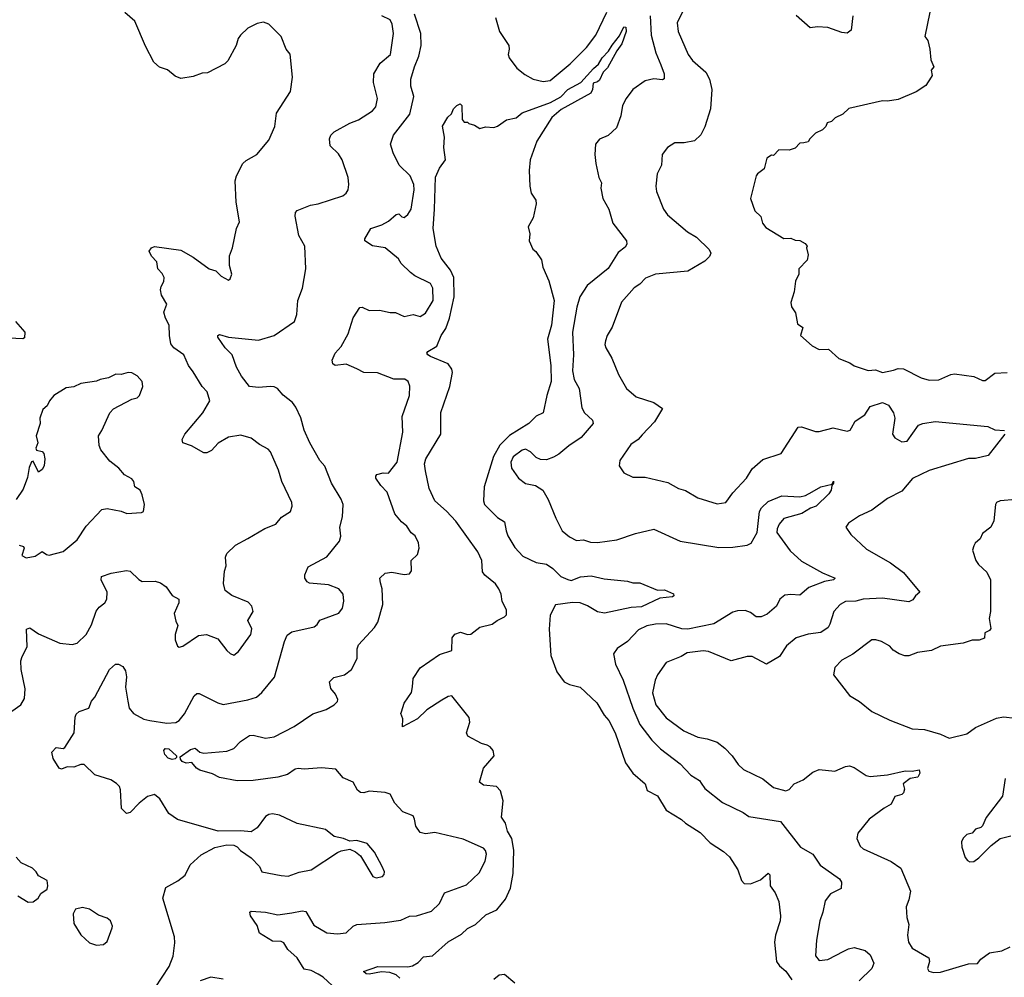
# Model space of a CAD drawing. Extents: x 2056909 to 2160450, y 827444 to 1016825.
# Tile 6 of 256: x 2065017 to 2070619, y 853154 to 858603. Entities that reach past the tile are written whole.
import ezdxf

# ---------------------------------------------------------------- set-up
doc = ezdxf.new("R2010")
doc.units = 0

msp = doc.modelspace()

# ---------------------------------------------------------------- linework, layer by layer
at = {"layer": '0CON10XD'}
for points in [[(2068790.8, 858655), (2068756.9, 858585), (2068763.1, 858535), (2068819.4, 858405), (2068845, 858371.4), (2068920, 858305), (2068940.8, 858265), (2068955.7, 858205), (2068947.1, 858095), (2068915, 857992.5), (2068892.3, 857947.7), (2068855.9, 857914.1), (2068797.3, 857902.7), (2068745, 857901.2), (2068703.3, 857875), (2068672.5, 857835), (2068668.8, 857775), (2068644.2, 857725), (2068637.1, 857655), (2068640, 857625), (2068679.2, 857525), (2068702.4, 857492.4), (2068816.7, 857395), (2068866.7, 857365), (2068940, 857295), (2068950, 857275), (2068941.2, 857255), (2068915, 857228), (2068817.3, 857172.7), (2068635, 857155.6), (2068577.2, 857132.8), (2068545, 857098.1), (2068513.1, 857076.9), (2068441.4, 856995), (2068387.6, 856852.4), (2068359.2, 856805), (2068349.2, 856775), (2068345.8, 856755), (2068352.5, 856735), (2068386.8, 856676.8), (2068424.4, 856584.4), (2068468.8, 856505), (2068525, 856456.2), (2068625, 856423.8), (2068675, 856390), (2068628, 856315), (2068559.3, 856240.7), (2068535, 856213.8), (2068493.3, 856185), (2068431.2, 856095), (2068427.5, 856065), (2068454.1, 856024.1), (2068505, 856000), (2068575, 856000), (2068705, 855968.6), (2068765.7, 855935.7), (2068805, 855924), (2068875, 855882), (2068985, 855848), (2069035, 855856.2), (2069075, 855910), (2069152.5, 855995), (2069183.6, 856046.4), (2069245, 856100), (2069350, 856135), (2069446, 856284), (2069465, 856286), (2069545, 856258.8), (2069565, 856258.8), (2069645, 856280), (2069725, 856261.4), (2069742.4, 856267.6), (2069749.2, 856280.8), (2069770.6, 856319.4), (2069825.3, 856355), (2069855, 856401.2), (2069925, 856424.8), (2069959.2, 856409.2), (2069988, 856365), (2069995.7, 856335), (2069982.7, 856245), (2069995, 856222.9), (2070035, 856200.3), (2070065.8, 856205), (2070130.6, 856295), (2070155, 856305.5), (2070225, 856317.5), (2070525, 856288.1), (2070565, 856270), (2070620, 856265)], [(2065788.6, 853095), (2065868.6, 853215), (2065890.6, 853275), (2065899.7, 853350.3), (2065897.7, 853385), (2065831.9, 853605), (2065849.2, 853665), (2065916.9, 853703), (2065958.8, 853735), (2065988, 853795), (2066049.3, 853850.7), (2066127.9, 853892.1), (2066195, 853908), (2066236.4, 853906.4), (2066255, 853897.5), (2066273.3, 853875), (2066334.2, 853834.2), (2066381.2, 853785), (2066394.3, 853754.3), (2066505.8, 853734.2), (2066545, 853730.5), (2066607.4, 853752.6), (2066675, 853765.4), (2066825, 853864), (2066845.9, 853874.1), (2066895, 853883.3), (2066928.3, 853868.3), (2066955.9, 853845.9), (2067027, 853727), (2067045, 853720), (2067081.7, 853728.3), (2067091.7, 853738.3), (2067092.5, 853755), (2067080, 853785), (2067035, 853866.7), (2066993.3, 853915), (2066935, 853933.3), (2066895, 853929.2), (2066860, 853945), (2066806.7, 853955), (2066756.7, 853995), (2066595, 854030), (2066495, 854076), (2066455, 854084.2), (2066435, 854080.8), (2066415, 854068.8), (2066368.8, 854005), (2066335, 853981.4), (2066275, 853988.6), (2066145.9, 853985.9), (2065915, 854052), (2065865, 854086.2), (2065815, 854170), (2065785, 854193.8), (2065745, 854182.5), (2065697.5, 854145), (2065645, 854091.2), (2065625, 854086.2), (2065595.8, 854115), (2065591.7, 854221.7), (2065585, 854240), (2065567.6, 854257.6), (2065535, 854277.1), (2065445, 854305.8), (2065385, 854365.6), (2065365, 854365.6), (2065325, 854350), (2065288.3, 854351.7), (2065255, 854339.2), (2065241.2, 854345), (2065208.3, 854398.3), (2065200, 854435), (2065225, 854461.1), (2065265, 854455.8), (2065275, 854461.2), (2065327.3, 854545), (2065333.1, 854635), (2065339.1, 854650.9), (2065355, 854667.5), (2065410, 854685), (2065425.7, 854725), (2065445, 854748.6), (2065528.6, 854905), (2065562.5, 854935), (2065580, 854935), (2065605, 854922.5), (2065618.8, 854898.8), (2065624.3, 854864.3), (2065620, 854805), (2065632.1, 854725), (2065640.6, 854685), (2065664, 854655), (2065723.8, 854623.8), (2065757.5, 854615), (2065855, 854599.6), (2065905, 854604.4), (2065925, 854615.7), (2065955.8, 854654.2), (2066010, 854755), (2066025, 854769.2), (2066038.7, 854768.7), (2066145, 854715.6), (2066175, 854707.1), (2066315, 854733.3), (2066365, 854748.6), (2066395.8, 854775), (2066467.4, 854862.6), (2066523.8, 855065), (2066539.5, 855100.5), (2066565, 855120), (2066691.9, 855148.1), (2066709.1, 855160.9), (2066725, 855185.7), (2066833.6, 855226.4), (2066853.5, 855255), (2066861.1, 855295), (2066857.1, 855335), (2066832, 855365), (2066775, 855386.9), (2066666, 855396), (2066652.2, 855405), (2066640.4, 855425), (2066640.4, 855445), (2066659.4, 855490.6), (2066763.9, 855546.1), (2066837.5, 855635), (2066844, 855665), (2066839.4, 855715), (2066853.3, 855775), (2066857.1, 855845), (2066846.9, 855875), (2066790.6, 855965), (2066752.4, 856062.4), (2066725.4, 856095.4), (2066668.6, 856195), (2066636.5, 856266.5), (2066616.8, 856336.8), (2066588.3, 856398.3), (2066569.2, 856425), (2066515.5, 856465.5), (2066483.7, 856503.7), (2066465, 856513.3), (2066445, 856516.5), (2066375, 856509.4), (2066325, 856516.2), (2066278.8, 856575), (2066250.6, 856625), (2066225.8, 856695), (2066185.8, 856735), (2066144.1, 856795.9), (2066144.3, 856805.7), (2066155, 856812.5), (2066205.6, 856795.6), (2066375, 856780), (2066465, 856805.6), (2066581.2, 856885), (2066594, 856925), (2066600.6, 857005), (2066625.6, 857075), (2066645.8, 857185), (2066638.6, 857315), (2066605.6, 857375.6), (2066584, 857485), (2066586.2, 857505), (2066595, 857516.7), (2066671.7, 857548.3), (2066715, 857554.2), (2066855, 857600), (2066873.8, 857615), (2066885.6, 857635), (2066890.6, 857665), (2066885.5, 857705.5), (2066851.4, 857805), (2066830.3, 857840.3), (2066784, 857885), (2066780, 857925), (2066787.5, 857945), (2066806.2, 857965), (2066895, 858013.5), (2066945, 858033.6), (2067024.2, 858085), (2067043, 858107), (2067052.2, 858155), (2067030, 858245), (2067031.2, 858295), (2067068.6, 858355), (2067126.7, 858405), (2067143.4, 858523.4), (2067136.9, 858576.9), (2067125, 858602), (2067077.5, 858625)], [(2065625, 855468.5), (2065645, 855464.3), (2065695, 855416.7), (2065715, 855405.5), (2065787.4, 855407.4), (2065819.3, 855399.3), (2065851.2, 855375), (2065885, 855326.2), (2065922.5, 855305), (2065922.5, 855285), (2065896.7, 855225), (2065905, 855180), (2065916.7, 855155), (2065902.5, 855105), (2065902.5, 855075), (2065915, 855037.5), (2065925, 855032.5), (2065945, 855038), (2066035, 855099.2), (2066080, 855105), (2066145, 855079.2), (2066195, 855014), (2066215, 854996), (2066235, 854988), (2066262.4, 855007.6), (2066331.9, 855105), (2066337.6, 855137.6), (2066316.1, 855183.9), (2066346.2, 855235), (2066338, 855265), (2066317.9, 855287.9), (2066225, 855326), (2066186.2, 855355), (2066176.2, 855395), (2066182.5, 855465), (2066191.1, 855495), (2066188.2, 855545), (2066195.7, 855565), (2066245, 855612.9), (2066315, 855651.4), (2066412.6, 855707.4), (2066475, 855731.9), (2066507.2, 855772.8), (2066557.5, 855805), (2066568, 855835), (2066566, 855855), (2066509.4, 855975), (2066490.2, 856040.2), (2066444.7, 856144.7), (2066430, 856160), (2066380.8, 856185), (2066335, 856221.4), (2066275, 856238.1), (2066205, 856226.7), (2066147.4, 856192.6), (2066108.3, 856151.7), (2066082.3, 856137.7), (2066065, 856138.6), (2065995, 856178.6), (2065945.9, 856195.9), (2065941.2, 856215), (2065956, 856245), (2066058.6, 856365), (2066100, 856435), (2066084.6, 856484.6), (2066056.4, 856516.4), (2066005, 856599.2), (2065978.1, 856635), (2065950.8, 856695), (2065895, 856735.6), (2065877.8, 856757.8), (2065868.9, 856805), (2065867.5, 856865), (2065846.2, 856905), (2065838.3, 856938.3), (2065853.8, 856985), (2065823.8, 857035), (2065818.8, 857065), (2065822, 857085), (2065837.2, 857112.8), (2065839.5, 857135), (2065828.3, 857158.3), (2065803.3, 857185), (2065798, 857225), (2065767.5, 857257.5), (2065753.9, 857286.1), (2065766.7, 857305), (2065785, 857312), (2065935, 857291.2), (2066005, 857252), (2066095, 857186), (2066133.6, 857173.6), (2066163.9, 857143.9), (2066205, 857120), (2066215, 857127.5), (2066223.3, 857155), (2066210, 857205), (2066211.7, 857258.3), (2066228, 857305), (2066250, 857415), (2066268, 857452), (2066248, 857565), (2066244, 857685), (2066250, 857715), (2066286.2, 857785), (2066305, 857802), (2066366.2, 857835), (2066435, 857917.5), (2066468, 857995), (2066478.3, 858071.7), (2066558.8, 858195), (2066570, 858275), (2066556.4, 858406.4), (2066533.3, 858435), (2066505, 858507.5), (2066435, 858576.7), (2066405, 858588.8), (2066368.3, 858581.7), (2066315, 858553.8), (2066273.8, 858515), (2066260, 858495), (2066248.8, 858455), (2066200.9, 858369.1), (2066185, 858352), (2066085, 858300), (2066055, 858298.8), (2066005, 858280), (2065935, 858268.8), (2065901.2, 858281.2), (2065858.3, 858318.3), (2065813, 858333), (2065780.3, 858360.3), (2065732.3, 858452.3), (2065673.3, 858595), (2065615, 858643.8)], [(2066822.3, 853082.3), (2066742.9, 853155), (2066715, 853172.9), (2066675, 853192.3), (2066635, 853201.5), (2066596.8, 853265), (2066542.9, 853312.9), (2066520.1, 853350.1), (2066505, 853357.4), (2066455, 853360.7), (2066381.4, 853405), (2066369.1, 853449.1), (2066330, 853505), (2066326.7, 853525), (2066335, 853531.2), (2066415, 853525.5), (2066485, 853509.4), (2066565, 853521.5), (2066625, 853531.9), (2066645, 853529.2), (2066690.9, 853450.9), (2066765, 853407.7), (2066825, 853401.8), (2066875, 853408.1), (2066914.4, 853445), (2066935.2, 853454.8), (2067095, 853465.9), (2067185, 853478.9), (2067235, 853501.4), (2067275, 853503.3), (2067359.3, 853530.7), (2067406.3, 853573.7), (2067433.8, 853635), (2067558.6, 853681.4), (2067630.7, 853749.3), (2067665.4, 853814.6), (2067673.1, 853855), (2067667.1, 853875), (2067655, 853889.4), (2067539.4, 853939.4), (2067378.8, 853978.8), (2067325, 853970.8), (2067295, 853978), (2067270.6, 854015), (2067264.2, 854055), (2067255, 854073.3), (2067196.2, 854095), (2067151.2, 854145), (2067125, 854196.7), (2067096.1, 854206.1), (2067005, 854213.8), (2066975, 854204), (2066956.1, 854206.1), (2066939.5, 854219.5), (2066915, 854263.8), (2066858.3, 854288.3), (2066815, 854338), (2066735, 854346.2), (2066635, 854337.7), (2066602.2, 854342.2), (2066585, 854337.8), (2066541, 854309), (2066485, 854292.3), (2066345, 854274.4), (2066255, 854271.4), (2066155, 854291.9), (2066115, 854312.5), (2066042.5, 854332.5), (2066022.9, 854345), (2065996.2, 854376.2), (2065965, 854372.5), (2065942.2, 854382.2), (2065932, 854395), (2065931.2, 854408.8), (2065989.4, 854450.6), (2066015, 854457.5), (2066042.5, 854435), (2066065, 854430), (2066195, 854440.5), (2066235, 854455.6), (2066274.1, 854495.9), (2066325, 854530.5), (2066345, 854532.7), (2066415, 854514.6), (2066465, 854522.5), (2066579.4, 854580.6), (2066685, 854652.9), (2066761.7, 854678.3), (2066806.7, 854705), (2066825.8, 854724.2), (2066828, 854735), (2066814, 854765), (2066787.4, 854797.4), (2066779.2, 854835), (2066805, 854860.6), (2066865, 854874.4), (2066904.3, 854905.7), (2066938, 854968), (2066937.7, 855022.3), (2066944.2, 855045), (2067035, 855144), (2067054.2, 855175), (2067083.1, 855275), (2067080, 855365), (2067070.8, 855399.2), (2067065.8, 855425), (2067096.8, 855453.2), (2067135, 855460), (2067205, 855446), (2067235, 855450), (2067246.4, 855466.4), (2067244, 855525), (2067279.7, 855560.3), (2067290.8, 855595), (2067287, 855627), (2067266.8, 855666.8), (2067245, 855684), (2067220.3, 855720.3), (2067190, 855745), (2067151.7, 855791.7), (2067107.5, 855915), (2067071.7, 855951.7), (2067043.3, 855995), (2067042.5, 856005), (2067050, 856015), (2067085, 856023.8), (2067115, 856022.5), (2067165.5, 856084.5), (2067197.1, 856255), (2067193.1, 856345), (2067234.2, 856465), (2067237, 856517), (2067228, 856545), (2067208, 856558), (2067145, 856556.9), (2067052.6, 856592.6), (2066975, 856595.6), (2066935, 856615.6), (2066875, 856643.1), (2066812.5, 856635), (2066798, 856645), (2066795.7, 856665), (2066812.2, 856705), (2066846.3, 856743.7), (2066886.7, 856815), (2066914.4, 856905.6), (2066952.5, 856965), (2066965, 856966.2), (2067005, 856948.1), (2067065, 856950), (2067125, 856936), (2067155, 856936), (2067205, 856914), (2067255, 856925.7), (2067295.4, 856914.6), (2067326.7, 856933.3), (2067370.3, 857005), (2067368.1, 857075), (2067355, 857102), (2067265, 857146.2), (2067240, 857165), (2067187.5, 857215), (2067171.7, 857241.7), (2067096.2, 857305), (2067025, 857316.4), (2066980, 857345), (2066980, 857355), (2067014, 857415), (2067076.7, 857435), (2067115, 857456.2), (2067160, 857495), (2067175, 857497.5), (2067190.8, 857480.8), (2067205, 857478), (2067225.7, 857495), (2067243.8, 857525), (2067261.8, 857635), (2067259.2, 857665), (2067239.3, 857715), (2067175.6, 857775), (2067141.5, 857845), (2067127.3, 857895), (2067144.2, 857945), (2067236.2, 858065), (2067260, 858165), (2067241.8, 858225), (2067243.3, 858265), (2067263.1, 858335), (2067288.1, 858395), (2067300.6, 858455), (2067299.4, 858525), (2067262.9, 858635)], [(2067724.4, 858615), (2067746.9, 858535), (2067799.1, 858455), (2067802.2, 858435), (2067796.5, 858405), (2067801.1, 858385), (2067846, 858326), (2067891.1, 858291.1), (2067938.8, 858265), (2067995, 858250.9), (2068035, 858256.1), (2068148.7, 858351.3), (2068240.9, 858445), (2068294.5, 858515), (2068357.3, 858645)], [(2068603.2, 858625), (2068610, 858515), (2068636.9, 858415), (2068665.3, 858345.3), (2068683.5, 858295), (2068684.1, 858265.9), (2068675, 858260), (2068625, 858266.7), (2068575, 858254.5), (2068505.6, 858205), (2068467.1, 858155), (2068447.1, 858115), (2068437.8, 858055), (2068412.6, 857987.4), (2068365, 857943.8), (2068315, 857922.5), (2068293.3, 857895), (2068288.8, 857835), (2068294, 857785), (2068311.2, 857705), (2068326.7, 857675), (2068324, 857645), (2068334.2, 857585), (2068369.2, 857525), (2068391.4, 857445), (2068468.8, 857345), (2068471.2, 857325), (2068460.9, 857309.1), (2068422.6, 857277.4), (2068365, 857188), (2068245, 857091.2), (2068203.3, 857026.7), (2068187.3, 856967.3)], [(2070194.5, 858645.5), (2070166.7, 858506.7), (2070183.3, 858485), (2070195.8, 858435), (2070200, 858375), (2070217.5, 858335), (2070202.5, 858315), (2070207.5, 858285), (2070203.3, 858275), (2070171.7, 858228.3), (2070117.7, 858192.3), (2070015, 858148.8), (2069955, 858138.8), (2069925, 858141.2), (2069735, 858097.5), (2069700, 858065), (2069656.4, 858043.6), (2069635, 858022.5), (2069610, 858015), (2069602.5, 857995), (2069583.6, 857976.4), (2069545, 857957.5), (2069512.5, 857925), (2069503, 857907), (2069478.3, 857901.7), (2069455, 857900), (2069428.3, 857871.7), (2069395, 857860), (2069335, 857862.5), (2069305, 857830), (2069295, 857832.5), (2069267.5, 857815), (2069252.5, 857755), (2069214.1, 857725.9), (2069206.4, 857713.6), (2069174.2, 857585), (2069198.8, 857515), (2069233.6, 857483.6), (2069243.8, 857445), (2069261.2, 857421.2), (2069365, 857357.5), (2069405, 857360), (2069428.3, 857348.3), (2069455, 857346.7), (2069485, 857330), (2069497.5, 857315), (2069492.5, 857305), (2069503.3, 857265), (2069496.7, 857235), (2069450, 857185), (2069450, 857155), (2069430, 857115), (2069422.5, 857055), (2069403.6, 856993.6), (2069408.3, 856968.3), (2069430, 856935), (2069443, 856873), (2069471.7, 856851.7), (2069460, 856805), (2069525, 856747.5), (2069565, 856726.7), (2069617.7, 856727.7), (2069677.5, 856675), (2069740.7, 856650.7), (2069763.6, 856633.6), (2069845, 856606.7), (2069885, 856610), (2069925, 856596), (2069988.8, 856608.8), (2070015, 856617.5), (2070045, 856617.1), (2070145, 856564.2), (2070190.9, 856550.9), (2070246.7, 856553.3), (2070315, 856584.4), (2070335, 856586.9), (2070445, 856572.5), (2070495, 856550), (2070509.3, 856550.7), (2070565, 856592.5), (2070635, 856596.2)], [(2069756, 858625), (2069747.7, 858542.3), (2069724, 858526), (2069695, 858529.4), (2069615, 858558.6), (2069555, 858562), (2069515, 858556.2), (2069435, 858626.2)], [(2067179.6, 853149.6), (2067159, 853169), (2067122.6, 853182.6), (2067075, 853186.4), (2067005, 853173.1), (2066987.5, 853175), (2066972.7, 853187.3), (2067055, 853216.7), (2067225, 853213.2), (2067251.3, 853218.7), (2067285, 853239.1), (2067315, 853270.8), (2067365, 853277.1), (2067454, 853356), (2067530.2, 853399.8), (2067565, 853431.9), (2067610.8, 853455), (2067669.9, 853510.1), (2067731.3, 853538.7), (2067781.6, 853598.4), (2067808.6, 853661.4), (2067825.3, 853745), (2067828.1, 853878.1), (2067816.8, 853945), (2067793.3, 853985), (2067780.5, 854030.5), (2067758.2, 854065), (2067767.5, 854157.5), (2067753.3, 854215), (2067730.4, 854240.4), (2067655, 854248), (2067634, 854265), (2067655.5, 854344.5), (2067715.8, 854414.2), (2067710, 854445), (2067693.8, 854465), (2067676.2, 854475), (2067645, 854484.2), (2067565.9, 854525.9), (2067560, 854545), (2067578, 854605), (2067575, 854632.5), (2067475, 854756.2), (2067455, 854752.5), (2067418, 854732), (2067333.6, 854676.4), (2067281.2, 854625), (2067195, 854580), (2067197.5, 854625), (2067186.2, 854655), (2067188.8, 854665), (2067205, 854713.3), (2067246, 854775), (2067252.3, 854807.7), (2067255.8, 854855), (2067295.5, 854914.5), (2067405, 854990.6), (2067475.8, 855014.2), (2067477.5, 855085), (2067493.2, 855106.8), (2067525, 855117.5), (2067565, 855103.8), (2067583.9, 855106.1), (2067635, 855146), (2067705, 855163.3), (2067733.3, 855185), (2067775.7, 855204.3), (2067786.4, 855216.4), (2067786.7, 855245), (2067762.7, 855292.7), (2067755.8, 855335), (2067742.9, 855365), (2067725, 855392.5), (2067663.1, 855443.1), (2067650.7, 855460.7), (2067647.2, 855525), (2067623, 855575), (2067498.7, 855748.7), (2067445.8, 855805.8), (2067378.5, 855865), (2067346.2, 855935), (2067325, 856036.7), (2067321.1, 856075), (2067328.2, 856105), (2067412.2, 856245), (2067412.9, 856367.1), (2067464.4, 856515), (2067480, 856595), (2067475.7, 856615), (2067454.2, 856645), (2067355, 856685.8), (2067338.8, 856695), (2067334, 856705), (2067340, 856715), (2067390, 856745), (2067414.4, 856805), (2067440.9, 856845), (2067461.5, 856905), (2067488.1, 857025), (2067486.2, 857136.2), (2067467.2, 857177.2), (2067415.7, 857245), (2067385.8, 857315), (2067370, 857415), (2067376.2, 857525), (2067383.1, 857706.9), (2067405, 857757.5), (2067439.2, 857805), (2067430.6, 857875), (2067433.2, 857935), (2067423.5, 857996.5), (2067452.8, 858047.2), (2067473.2, 858066.8), (2067486, 858095), (2067504.2, 858115), (2067523.3, 858123.3), (2067533.3, 858115), (2067533.8, 858035), (2067545, 858020), (2067565, 858020), (2067571.7, 858011.7), (2067605, 858002.5), (2067635, 857983.3), (2067667, 857993), (2067715, 857990), (2067735, 857996.7), (2067787.3, 858032.7), (2067842.5, 858045), (2067875, 858072.5), (2068037.7, 858132.3), (2068095, 858164.6), (2068135, 858206.2), (2068209.2, 858245), (2068280.8, 858325), (2068310.5, 858349.5), (2068330.3, 858385), (2068366.8, 858423.3), (2068387.3, 858457.3), (2068428.8, 858511.2), (2068455, 858562.5), (2068465, 858560), (2068467.5, 858535), (2068442.2, 858465), (2068414, 858426), (2068360.9, 858329.1), (2068336.3, 858303.7), (2068315, 858258.6), (2068305, 858248.6), (2068279.2, 858240.8), (2068275.6, 858205), (2068267.1, 858185), (2068097.7, 858092.3), (2068043.8, 858046.2), (2067959.2, 857910.8), (2067921.9, 857805), (2067915.7, 857744.3), (2067918.8, 857655), (2067926.7, 857615), (2067953.8, 857575), (2067956.2, 857555), (2067937.5, 857475), (2067910, 857425), (2067918.8, 857385), (2067916.2, 857345), (2067936.4, 857296.4), (2067953, 857283), (2067985.9, 857235.9), (2067992.5, 857195), (2068027.2, 857117.2), (2068057.5, 857005), (2068042.2, 856865), (2068020.5, 856785), (2068038.2, 856635), (2068041.1, 856545), (2068016, 856465), (2067996.2, 856365), (2067955, 856347.5), (2067914.4, 856305), (2067803.1, 856236.9), (2067748, 856182), (2067712.9, 856117.1), (2067660.4, 855945), (2067655.5, 855865.5), (2067662.2, 855845), (2067735, 855770.5), (2067776.1, 855746.1), (2067784.6, 855695.4), (2067795, 855665.8), (2067835, 855600.6), (2067879.6, 855549.6), (2067954.7, 855514.7), (2068015, 855504.6), (2068049.9, 855479.9), (2068095, 855435.4), (2068135, 855416.9), (2068155, 855412.9), (2068207.7, 855432.3), (2068269.1, 855439.1), (2068342, 855422), (2068475, 855407.5), (2068505, 855398), (2068545, 855397.8), (2068645, 855357.5), (2068685, 855358.8), (2068735.9, 855335.9), (2068738, 855325), (2068730.3, 855319.7), (2068658.8, 855311.2), (2068555, 855261.5), (2068495, 855258.8), (2068344.6, 855225.4), (2068303.5, 855233.5), (2068248.3, 855268.3), (2068205.3, 855285.3), (2068162.5, 855287.5), (2068066.1, 855273.9), (2068035.2, 855215), (2068030.2, 855135), (2068038.9, 854985), (2068072.5, 854892.5), (2068115, 854836.2), (2068145, 854820), (2068205, 854804.4), (2068300.4, 854715), (2068342.1, 854645), (2068368.2, 854615), (2068405.5, 854545), (2068464, 854374), (2068505.5, 854315.5), (2068576.2, 854255), (2068587, 854217), (2068645, 854186.7), (2068694.4, 854104.4), (2068782.2, 854052.2), (2068805, 854030.8), (2068888.2, 853978.2), (2068945, 853920), (2069020.6, 853870.6), (2069055, 853840), (2069102.5, 853765), (2069124, 853705), (2069138.6, 853688.6), (2069175, 853686.7), (2069231.1, 853708.9), (2069275, 853746.7), (2069285, 853737.5), (2069286.5, 853675), (2069314.2, 853635), (2069335.8, 853585), (2069345.8, 853505), (2069344.3, 853475), (2069317.5, 853395), (2069310.8, 853355), (2069322.9, 853245), (2069340.3, 853220.3), (2069375, 853190), (2069409.8, 853139.8)], [(2068187.3, 856967.3), (2068162.7, 856825), (2068168, 856695), (2068162.5, 856605), (2068172.3, 856555), (2068200.4, 856505), (2068215.5, 856395), (2068230.6, 856365), (2068276.7, 856325), (2068280, 856305), (2068210.8, 856225), (2068141.5, 856178.5), (2068085, 856130), (2068055, 856114.4), (2068015, 856098.1), (2067980.3, 856100.3), (2067955, 856112), (2067923.4, 856143.4), (2067895, 856159.2), (2067875, 856152.9), (2067825, 856115.6), (2067811.6, 856085), (2067815, 856050.8), (2067855, 855994.4), (2067895, 855964.4), (2067951.7, 855951.7), (2067993.8, 855925), (2068023, 855873), (2068066.4, 855766.4), (2068103.9, 855693.9), (2068145, 855660.6), (2068185, 855638.9), (2068225, 855642.9), (2068265, 855630), (2068305, 855628.5), (2068415, 855643.1), (2068521.1, 855678.9), (2068625, 855703.1), (2068775, 855635.6), (2068995, 855600.5), (2069075, 855601.4), (2069155, 855612.7), (2069178.5, 855625), (2069212.7, 855685), (2069226.6, 855805), (2069237.1, 855825), (2069275, 855860.9), (2069352.9, 855892.9), (2069455, 855888.5), (2069486.7, 855895), (2069525, 855916), (2069575, 855944.4), (2069640, 855960), (2069646.2, 855976.2), (2069647.5, 855965), (2069637, 855953), (2069632.9, 855925), (2069620, 855905), (2069548.1, 855835), (2069516.5, 855823.5), (2069466.4, 855793.6), (2069364.4, 855765), (2069337.9, 855732.1), (2069326.2, 855705), (2069325.4, 855685), (2069399.8, 855579.8), (2069465, 855521.9), (2069585, 855455.6), (2069656.2, 855425), (2069646.7, 855415), (2069595, 855407.1), (2069507.3, 855372.7), (2069455, 855328.1), (2069405, 855332.9), (2069370.9, 855329.1), (2069340.8, 855305), (2069322.9, 855265), (2069269.8, 855220.2), (2069235.5, 855204.5), (2069206.7, 855205), (2069175, 855230.8), (2069145, 855241.4), (2069100.6, 855239.4), (2069075, 855232.5), (2068966.2, 855165), (2068817.5, 855135), (2068785, 855137.1), (2068694.6, 855165.4), (2068635, 855163.9), (2068585, 855153.9), (2068537.8, 855132.2), (2068475, 855064.4), (2068416, 855025), (2068395.8, 854995), (2068407.5, 854935), (2068450, 854845), (2068504.7, 854685), (2068545, 854592.2), (2068613.5, 854503.5), (2068663.6, 854453.6), (2068775, 854368.9), (2068835.6, 854305), (2068884, 854275), (2068895, 854258), (2068915, 854228.1), (2069015, 854149.5), (2069132.1, 854092.1), (2069165, 854069.2), (2069345, 854040.8), (2069459.6, 853895), (2069528.6, 853855), (2069571.5, 853791.5), (2069681.1, 853715), (2069692.2, 853695), (2069690.5, 853659.6), (2069630.4, 853629.6), (2069599.7, 853590.3), (2069586.4, 853525), (2069568.8, 853475), (2069551.1, 853365), (2069544.3, 853275.7), (2069565, 853249.2), (2069615, 853255.5), (2069705, 853302.2), (2069733.1, 853316.9), (2069765, 853323.1), (2069827.6, 853307.6), (2069855, 853282), (2069875.7, 853235), (2069865.7, 853205), (2069792.9, 853135)], [(2064994.3, 856885), (2065047.1, 856825), (2065045, 856793.3), (2065035, 856786.2), (2064915, 856791.8)], [(2065015, 855612.5), (2065040, 855605), (2065043.3, 855595), (2065030, 855555), (2065055, 855540), (2065105, 855550), (2065145, 855576.7), (2065169.3, 855559.3), (2065185, 855556.2), (2065265, 855576.7), (2065345, 855643.8), (2065395, 855721.2), (2065485, 855816), (2065515, 855822), (2065595, 855806.2), (2065626.1, 855793.9), (2065710.7, 855799.3), (2065722.5, 855805), (2065726.7, 855845), (2065715, 855900), (2065702.5, 855925), (2065672.5, 855945), (2065666.7, 855975), (2065655, 855991.2), (2065612.7, 856012.7), (2065581.7, 856051.7), (2065531.1, 856091.1), (2065478.8, 856155), (2065469.4, 856179.4), (2065465.7, 856235), (2065485.6, 856265), (2065530, 856365), (2065552, 856388), (2065655, 856444.2), (2065685, 856452), (2065698.8, 856465), (2065718.8, 856515), (2065713.3, 856545), (2065685.8, 856575.8), (2065655, 856594), (2065634.1, 856595.9), (2065595, 856583.8), (2065565, 856586.7), (2065522.5, 856565), (2065475, 856556.2), (2065455, 856546.2), (2065365, 856533.3), (2065325, 856513.8), (2065282, 856508), (2065212.5, 856465), (2065186.7, 856435), (2065173.3, 856405), (2065150, 856385), (2065132.9, 856335), (2065134.3, 856305), (2065112, 856235), (2065121.2, 856195), (2065110, 856165), (2065113, 856153), (2065145, 856146.7), (2065153.9, 856133.9), (2065160, 856105), (2065155.8, 856065), (2065145, 856043.3), (2065125, 856027.5), (2065095, 856090), (2065085, 856087.5), (2065071.5, 856055), (2065062.4, 855997.6), (2065038.1, 855931.9), (2064997.9, 855872.1)], [(2070621.2, 856245), (2070527.1, 856122.9), (2070455, 856105.8), (2070415, 856105.6), (2070191.7, 856038.3), (2070097, 855993), (2070035, 855920), (2069955, 855878), (2069865, 855812), (2069795, 855779.2), (2069732.1, 855737.9), (2069716.7, 855715), (2069745, 855673.3), (2069835, 855590), (2069972, 855512), (2070045, 855457.5), (2070137.5, 855345), (2070113.3, 855325), (2070097.7, 855302.3), (2070075, 855290), (2069925, 855310.5), (2069815, 855306.6), (2069774.6, 855294.6), (2069715, 855292.1), (2069685.6, 855275), (2069648.9, 855235), (2069626.7, 855163.3), (2069615.8, 855145), (2069574, 855116), (2069503.2, 855106.8), (2069435, 855085.8), (2069379.3, 855040.7), (2069340.2, 854979.8), (2069265, 854936.2), (2069185, 854979.5), (2069155, 854979.5), (2069065, 854954.2), (2068935, 855007.1), (2068905, 855012), (2068815, 855000.4), (2068780.7, 854979.3), (2068695.5, 854944.5), (2068645.8, 854875), (2068632.9, 854845), (2068618.1, 854771.9), (2068635.5, 854705), (2068695, 854630), (2068795, 854557.5), (2068875, 854520.6), (2068928, 854512), (2068985, 854491.4), (2069028.3, 854458.3), (2069070, 854415), (2069104.2, 854365), (2069135, 854337.1), (2069245, 854284.2), (2069306, 854235), (2069375, 854214.4), (2069395, 854222), (2069423.3, 854255), (2069475, 854278), (2069529.1, 854320.9), (2069565, 854337.1), (2069655, 854328), (2069715, 854354.2), (2069737, 854357), (2069765, 854348), (2069833.1, 854303.1), (2069855, 854296.5), (2069955, 854305.6), (2070055, 854329.3), (2070095, 854328.1), (2070135, 854335.5), (2070138.8, 854315), (2070126.4, 854293.7), (2070083.6, 854286.3), (2070043.8, 854255), (2070051.2, 854225), (2070045, 854203.3), (2070035, 854194), (2069995, 854182.5), (2069975, 854138.8), (2069935, 854117.5), (2069850, 854055), (2069786.2, 853975), (2069778.8, 853945), (2069799.5, 853899.6), (2069815, 853886.2), (2069975, 853813.8), (2070030, 853775), (2070084, 853645), (2070076.2, 853595), (2070060, 853555), (2070064.2, 853494.2), (2070076, 853455), (2070068.6, 853395), (2070072.9, 853355), (2070095, 853320.8), (2070190, 853265), (2070193.8, 853245), (2070182.5, 853205), (2070188.8, 853188.8), (2070215, 853181.1), (2070255, 853182.9), (2070415, 853231.1), (2070466.8, 853233.2), (2070485, 853256.7), (2070535, 853294), (2070605, 853305.7), (2070652.3, 853327.7)], [(2070685, 855872.6), (2070594.8, 855865.2), (2070575, 855856.2), (2070568, 855845), (2070558.3, 855751.7), (2070542.5, 855715), (2070495, 855680), (2070480.7, 855649.3), (2070452.5, 855625), (2070445, 855610), (2070437.5, 855585), (2070456.7, 855525), (2070472.3, 855502.3), (2070518.8, 855458.8), (2070540.8, 855415), (2070539.2, 855235), (2070532, 855195), (2070541.7, 855138.3), (2070535, 855126.7), (2070507.5, 855115), (2070505.8, 855084.2), (2070475, 855071.9), (2070435, 855071.9), (2070385, 855056.2), (2070255, 855039.2), (2070205, 855014.5), (2070125, 855002.9), (2070075, 854982.9), (2070053.2, 854983.2), (2070020, 854995), (2069986.7, 855015), (2069967.7, 855037.7), (2069920.8, 855065), (2069887.5, 855075), (2069865, 855073.6), (2069757.3, 854992.7), (2069695, 854959.4), (2069653.9, 854916.1), (2069646.7, 854875), (2069738.3, 854758.3), (2069795, 854723.8), (2069865, 854667.5), (2069966.5, 854616.5), (2070095, 854567.1), (2070165, 854563.3), (2070255, 854537.1), (2070305, 854514.4), (2070405, 854539.4), (2070454, 854576), (2070575, 854628), (2070614.1, 854635.9), (2070679.5, 854629.5)], [(2064972.4, 854667.6), (2065023.3, 854705), (2065045, 854740), (2065048.8, 854795), (2065026.2, 854905), (2065024.5, 854955), (2065030.8, 854979.2), (2065060.6, 855035), (2065056.2, 855135), (2065075, 855142), (2065125, 855108.6), (2065245, 855055.8), (2065315, 855047.5), (2065344, 855055), (2065395, 855103.8), (2065425, 855160), (2065451.7, 855238.3), (2065469.5, 855260.5), (2065502.5, 855285), (2065513.3, 855305), (2065514.5, 855345), (2065480.8, 855415), (2065483.3, 855435), (2065537, 855453), (2065625, 855468.5)], [(2065885, 854394.4), (2065861.9, 854401.9), (2065842.2, 854422.2), (2065836.5, 854445), (2065844.7, 854455.3), (2065865, 854454.6), (2065910, 854415), (2065910, 854405), (2065902.3, 854397.7), (2065885, 854394.4)], [(2070624.1, 854285.9), (2070608, 854185), (2070515.9, 854064.1), (2070495, 854016.7), (2070485, 854006.7), (2070455, 853997.5), (2070435.9, 853974.1), (2070405, 853966.7), (2070384.2, 853945.8), (2070374.2, 853925.8), (2070376.2, 853895), (2070396.1, 853836.1), (2070408.3, 853818.3), (2070421.7, 853811.7), (2070445, 853813.8), (2070473.3, 853835), (2070543.8, 853905), (2070595, 853944.2), (2070655, 853958.9)], [(2065007, 853617), (2065065, 853581.2), (2065095, 853584), (2065122.5, 853605), (2065138.3, 853631.7), (2065173.3, 853655), (2065178, 853675), (2065173.3, 853705), (2065125, 853731.2), (2065111.2, 853755), (2065090, 853775), (2065025, 853806.2), (2064997.3, 853837.3)], [(2065455, 853338), (2065495, 853341.2), (2065515, 853357.5), (2065543.8, 853435), (2065546.2, 853445), (2065533.8, 853475), (2065515, 853490), (2065465, 853507.5), (2065415, 853541.2), (2065375, 853551.2), (2065335, 853542.5), (2065321.2, 853515), (2065325, 853460), (2065365.7, 853395.7), (2065415, 853350), (2065455, 853338)], [(2067835, 853120.7), (2067775, 853170), (2067745, 853166.1), (2067715, 853142.5)], [(2066175, 853144.3), (2066105, 853155.8), (2066045, 853134.4)]]:
    msp.add_lwpolyline(points, dxfattribs=at)

doc.saveas('drawing.dxf')
